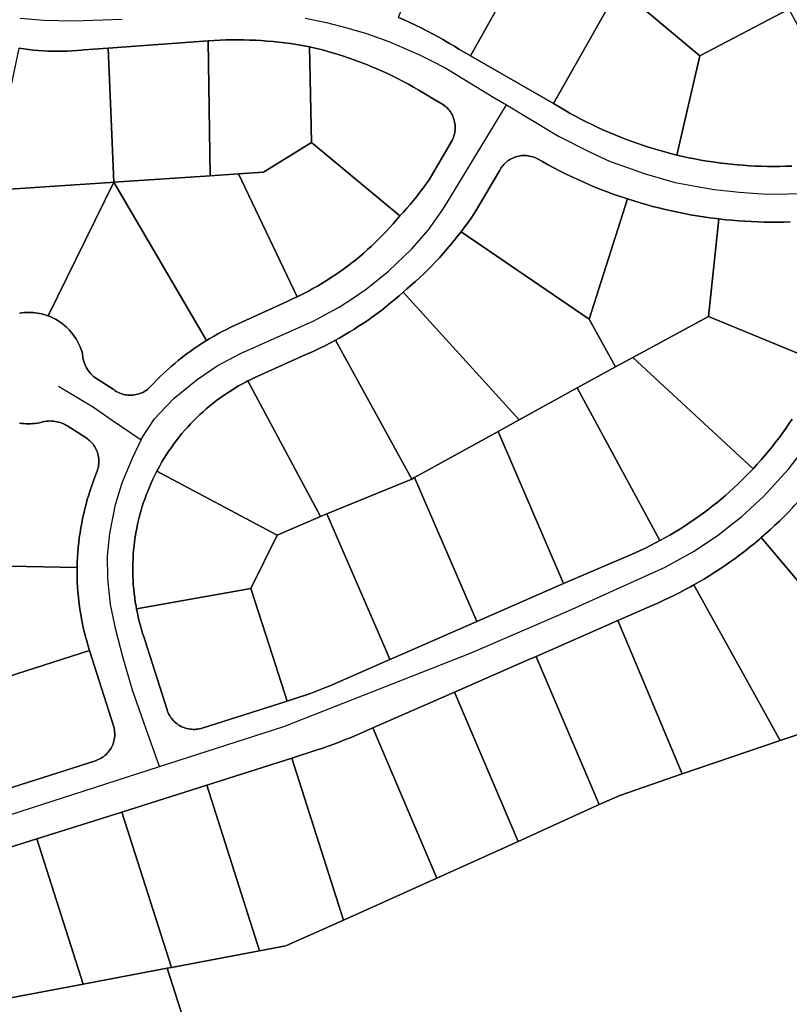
# Model space of a CAD drawing. Header units: feet. Extents: x -20058473 to 1466342, y -20424011 to 753407.
# Tile 17 of 58: x 1458598 to 1459289, y 712365 to 713249. Entities that reach past the tile are written whole.
import ezdxf

# ---------------------------------------------------------------- set-up
doc = ezdxf.new("R2010")
doc.units = ezdxf.units.FT
doc.header["$MEASUREMENT"] = 0
doc.layers.add('Parcels_exported', color=7, linetype='Continuous')
doc.layers.add('RoadCenterlines_ft_export', color=7, linetype='Continuous')

msp = doc.modelspace()

# ---------------------------------------------------------------- linework, layer by layer
at = {"layer": 'Parcels_exported'}
for points in [[(1459010.46, 713371.15), (1459068.73, 713335.31), (1459002.48, 713216.61), (1458992.04, 713222.62), (1458987.97, 713225.13), (1458983.11, 713228.04), (1458978.22, 713230.88), (1458973.29, 713233.65), (1458968.32, 713236.34), (1458963.31, 713238.97), (1458958.26, 713241.53), (1458953.18, 713244.01), (1458948.06, 713246.43), (1458942.91, 713248.77), (1458937.73, 713251.03), (1458986.49, 713380.84), (1459010.46, 713371.15)], [(1459122.71, 713288.36), (1459234.93, 713358.29), (1459237.51, 713354.21), (1459240.56, 713349.24), (1459243.54, 713344.24), (1459246.45, 713339.19), (1459249.3, 713334.1), (1459251.99, 713329.12), (1459287.96, 713258.31), (1459208.08, 713216.56), (1459135.43, 713277.66), (1459122.71, 713288.36)], [(1459122.71, 713288.36), (1459135.43, 713277.66), (1459076.76, 713173.61), (1459002.48, 713216.61), (1459068.73, 713335.31), (1459122.71, 713288.36)], [(1459208.08, 713216.56), (1459187.72, 713127.48), (1459183.11, 713128.61), (1459177.81, 713129.99), (1459172.54, 713131.44), (1459167.28, 713132.97), (1459162.05, 713134.58), (1459156.85, 713136.26), (1459151.67, 713138.02), (1459146.51, 713139.86), (1459141.39, 713141.77), (1459136.29, 713143.75), (1459131.22, 713145.81), (1459126.18, 713147.95), (1459121.17, 713150.15), (1459116.2, 713152.43), (1459111.26, 713154.78), (1459106.35, 713157.21), (1459101.48, 713159.71), (1459096.65, 713162.27), (1459091.86, 713164.91), (1459087.1, 713167.62), (1459076.76, 713173.61), (1459135.43, 713277.66), (1459208.08, 713216.56)], [(1458767.09, 713229.95), (1458768.83, 713108.94), (1458682.27, 713103.15), (1458677.33, 713223.4), (1458767.09, 713229.95)], [(1458767.09, 713229.95), (1458772.37, 713230.29), (1458777.66, 713230.56), (1458782.95, 713230.75), (1458788.24, 713230.85), (1458793.53, 713230.88), (1458798.82, 713230.82), (1458804.11, 713230.69), (1458809.39, 713230.47), (1458814.68, 713230.18), (1458819.96, 713229.8), (1458825.23, 713229.35), (1458830.49, 713228.82), (1458835.75, 713228.2), (1458840.99, 713227.51), (1458846.23, 713226.74), (1458851.45, 713225.89), (1458856.66, 713224.96), (1458858.01, 713224.69), (1458859.64, 713138.71), (1458816.73, 713112.14), (1458794.17, 713110.63), (1458768.83, 713108.94), (1458767.09, 713229.95)], [(1458597.35, 713223.32), (1458601.64, 713222.71), (1458605.93, 713222.18), (1458610.23, 713221.73), (1458614.54, 713221.36), (1458618.86, 713221.07), (1458623.18, 713220.86), (1458627.5, 713220.73), (1458631.83, 713220.67), (1458636.15, 713220.7), (1458640.48, 713220.81), (1458644.8, 713221), (1458649.12, 713221.27), (1458653.43, 713221.61), (1458655.46, 713221.8), (1458677.33, 713223.4), (1458682.27, 713103.15), (1458679.03, 713102.94), (1458570.52, 713095.69), (1458597.35, 713223.32)], [(1458858.01, 713224.69), (1458863.16, 713223.46), (1458868.28, 713222.16), (1458873.39, 713220.78), (1458878.48, 713219.32), (1458883.54, 713217.78), (1458888.58, 713216.17), (1458893.6, 713214.48), (1458898.58, 713212.72), (1458903.55, 713210.88), (1458908.48, 713208.96), (1458913.38, 713206.97), (1458918.26, 713204.91), (1458923.1, 713202.78), (1458927.91, 713200.57), (1458932.68, 713198.29), (1458937.42, 713195.93), (1458942.12, 713193.51), (1458946.79, 713191.01), (1458951.42, 713188.45), (1458956.01, 713185.81), (1458960.55, 713183.11), (1458965.06, 713180.33), (1458967.51, 713178.79), (1458976.18, 713173.8), (1458977.38, 713173.06), (1458978.54, 713172.25), (1458979.66, 713171.38), (1458980.72, 713170.45), (1458981.73, 713169.46), (1458982.68, 713168.41), (1458983.57, 713167.32), (1458984.4, 713166.17), (1458985.16, 713164.98), (1458985.85, 713163.74), (1458986.47, 713162.47), (1458987.02, 713161.17), (1458987.49, 713159.84), (1458987.89, 713158.48), (1458988.21, 713157.1), (1458988.45, 713155.71), (1458988.62, 713154.3), (1458988.7, 713152.89), (1458988.7, 713151.48), (1458988.63, 713150.07), (1458988.47, 713148.66), (1458988.23, 713147.27), (1458987.92, 713145.89), (1458987.53, 713144.53), (1458987.06, 713143.2), (1458986.52, 713141.89), (1458985.9, 713140.62), (1458985.38, 713139.66), (1458965.29, 713105.36), (1458962.62, 713101.55), (1458959.89, 713097.8), (1458957.09, 713094.09), (1458954.23, 713090.42), (1458951.3, 713086.81), (1458948.32, 713083.25), (1458945.27, 713079.74), (1458942.16, 713076.29), (1458938.99, 713072.89), (1458938.94, 713072.83), (1458859.64, 713138.71), (1458858.01, 713224.69)], [(1458859.64, 713138.71), (1458938.94, 713072.83), (1458935.97, 713069.25), (1458932.94, 713065.73), (1458929.85, 713062.26), (1458926.7, 713058.84), (1458923.49, 713055.48), (1458920.22, 713052.17), (1458916.9, 713048.92), (1458913.52, 713045.73), (1458910.09, 713042.6), (1458906.6, 713039.52), (1458903.07, 713036.51), (1458899.48, 713033.56), (1458895.84, 713030.67), (1458892.15, 713027.84), (1458888.41, 713025.08), (1458884.63, 713022.38), (1458880.8, 713019.74), (1458876.92, 713017.18), (1458873, 713014.68), (1458869.04, 713012.25), (1458865.04, 713009.88), (1458861, 713007.59), (1458856.92, 713005.37), (1458852.8, 713003.21), (1458848.65, 713001.13), (1458847.02, 713000.34), (1458794.17, 713110.63), (1458816.73, 713112.14), (1458859.64, 713138.71)], [(1458993.97, 713058.66), (1458997.02, 713062.7), (1459000, 713066.79), (1459002.91, 713070.92), (1459005.76, 713075.1), (1459008.26, 713078.89), (1459028.35, 713113.19), (1459029.01, 713114.44), (1459029.74, 713115.65), (1459030.55, 713116.82), (1459031.41, 713117.93), (1459032.34, 713119), (1459033.33, 713120.01), (1459034.37, 713120.97), (1459035.46, 713121.86), (1459036.61, 713122.7), (1459037.8, 713123.46), (1459039.03, 713124.16), (1459040.3, 713124.79), (1459041.6, 713125.34), (1459042.93, 713125.82), (1459044.28, 713126.22), (1459045.66, 713126.55), (1459047.05, 713126.8), (1459048.45, 713126.96), (1459049.87, 713127.05), (1459051.28, 713127.06), (1459052.69, 713126.99), (1459054.1, 713126.84), (1459055.49, 713126.61), (1459056.87, 713126.3), (1459058.23, 713125.92), (1459059.57, 713125.45), (1459060.88, 713124.92), (1459061.86, 713124.46), (1459066.92, 713121.57), (1459072.02, 713118.75), (1459077.16, 713116), (1459082.33, 713113.33), (1459087.54, 713110.72), (1459092.79, 713108.19), (1459098.07, 713105.73), (1459103.38, 713103.34), (1459108.73, 713101.03), (1459114.11, 713098.79), (1459119.51, 713096.62), (1459124.95, 713094.53), (1459130.42, 713092.51), (1459135.91, 713090.57), (1459141.43, 713088.7), (1459143.41, 713088.05), (1459108.96, 712980.17), (1458993.97, 713058.66)], [(1458794.17, 713110.63), (1458847.02, 713000.34), (1458842.81, 712998.36), (1458838.58, 712996.45), (1458837.93, 712996.16), (1458791.27, 712974.78), (1458787.31, 712972.92), (1458783.37, 712970.99), (1458779.48, 712968.98), (1458775.62, 712966.91), (1458771.8, 712964.76), (1458768.02, 712962.55), (1458765.45, 712960.99), (1458682.27, 713103.15), (1458768.83, 713108.94), (1458794.17, 713110.63)], [(1458682.27, 713103.15), (1458765.45, 712960.99), (1458761.74, 712958.66), (1458758.07, 712956.26), (1458754.45, 712953.8), (1458750.87, 712951.26), (1458747.34, 712948.67), (1458743.86, 712946.01), (1458740.43, 712943.29), (1458737.04, 712940.5), (1458733.71, 712937.66), (1458730.43, 712934.75), (1458727.21, 712931.79), (1458724.03, 712928.76), (1458720.92, 712925.68), (1458717.86, 712922.54), (1458714.86, 712919.35), (1458713.62, 712918), (1458712.53, 712917.11), (1458711.38, 712916.28), (1458710.19, 712915.51), (1458708.96, 712914.82), (1458707.69, 712914.19), (1458706.39, 712913.64), (1458705.06, 712913.17), (1458703.7, 712912.76), (1458702.32, 712912.44), (1458700.93, 712912.2), (1458699.53, 712912.03), (1458698.12, 712911.94), (1458696.7, 712911.94), (1458695.29, 712912.01), (1458693.88, 712912.16), (1458692.49, 712912.4), (1458691.11, 712912.71), (1458689.75, 712913.1), (1458688.42, 712913.56), (1458687.11, 712914.1), (1458685.83, 712914.71), (1458684.6, 712915.4), (1458683.4, 712916.15), (1458682.25, 712916.97), (1458681.79, 712917.32), (1458664.58, 712928.43), (1458663.73, 712929.18), (1458662.62, 712930.26), (1458661.56, 712931.4), (1458660.57, 712932.59), (1458659.64, 712933.83), (1458658.77, 712935.11), (1458657.98, 712936.44), (1458657.25, 712937.81), (1458656.59, 712939.21), (1458656.01, 712940.64), (1458655.5, 712942.11), (1458655.07, 712943.6), (1458654.71, 712945.1), (1458654.43, 712946.63), (1458654.24, 712948.16), (1458654.12, 712949.71), (1458653.54, 712951.62), (1458652.89, 712953.52), (1458652.17, 712955.38), (1458651.37, 712957.21), (1458650.5, 712959.01), (1458649.55, 712960.78), (1458648.54, 712962.5), (1458647.46, 712964.18), (1458646.31, 712965.82), (1458645.1, 712967.41), (1458643.82, 712968.95), (1458642.49, 712970.44), (1458641.09, 712971.87), (1458639.64, 712973.25), (1458638.14, 712974.57), (1458636.58, 712975.82), (1458634.98, 712977.02), (1458633.33, 712978.15), (1458631.63, 712979.21), (1458629.9, 712980.2), (1458628.12, 712981.12), (1458626.31, 712981.97), (1458624.47, 712982.75), (1458623.47, 712983.14), (1458682.27, 713103.15)], [(1459143.41, 713088.05), (1459148.97, 713086.28), (1459154.54, 713084.6), (1459160.14, 713082.99), (1459165.76, 713081.45), (1459171.4, 713080), (1459177.06, 713078.62), (1459182.74, 713077.32), (1459188.43, 713076.09), (1459194.15, 713074.95), (1459199.87, 713073.88), (1459205.62, 713072.9), (1459211.37, 713071.99), (1459217.14, 713071.16), (1459222.91, 713070.41), (1459225.34, 713070.12), (1459216, 712982.62), (1459148.02, 712945.77), (1459132.42, 712937.31), (1459108.96, 712980.17), (1459143.41, 713088.05)], [(1458993.97, 713058.66), (1459108.96, 712980.17), (1459132.42, 712937.31), (1459098.22, 712918.48), (1459046.17, 712889.83), (1458942.06, 713004.49), (1458945.41, 713007.29), (1458949.24, 713010.59), (1458953.02, 713013.95), (1458956.75, 713017.37), (1458960.43, 713020.85), (1458964.05, 713024.39), (1458967.61, 713027.98), (1458971.11, 713031.63), (1458974.56, 713035.33), (1458977.95, 713039.09), (1458981.28, 713042.9), (1458984.54, 713046.77), (1458987.75, 713050.68), (1458990.89, 713054.64), (1458993.97, 713058.66)], [(1458942.06, 713004.49), (1459046.17, 712889.83), (1459027.16, 712879.37), (1458952.32, 712838.17), (1458949.68, 712836.72), (1458881.17, 712961.34), (1458884.7, 712963.29), (1458889.09, 712965.81), (1458893.45, 712968.4), (1458897.77, 712971.06), (1458902.04, 712973.79), (1458906.27, 712976.58), (1458910.46, 712979.44), (1458914.6, 712982.37), (1458918.69, 712985.36), (1458922.73, 712988.41), (1458926.73, 712991.53), (1458930.68, 712994.71), (1458934.57, 712997.96), (1458938.42, 713001.26), (1458942.06, 713004.49)], [(1458881.17, 712961.34), (1458949.68, 712836.72), (1458873.49, 712805.41), (1458867.92, 712803.12), (1458802.69, 712924.81), (1458804.66, 712925.82), (1458808.17, 712927.52), (1458811.71, 712929.15), (1458857.32, 712949.58), (1458858.51, 712950.11), (1458863.12, 712952.21), (1458867.68, 712954.38), (1458872.22, 712956.63), (1458876.71, 712958.95), (1458881.17, 712961.34)], [(1459148.02, 712945.77), (1459256.04, 712845.93), (1459253.46, 712843.21), (1459249.9, 712839.54), (1459246.28, 712835.93), (1459242.6, 712832.38), (1459238.87, 712828.88), (1459235.09, 712825.44), (1459231.25, 712822.06), (1459227.35, 712818.74), (1459223.41, 712815.49), (1459219.42, 712812.29), (1459215.37, 712809.16), (1459211.28, 712806.09), (1459207.14, 712803.08), (1459202.96, 712800.14), (1459198.73, 712797.27), (1459194.45, 712794.46), (1459190.13, 712791.72), (1459185.77, 712789.05), (1459181.37, 712786.45), (1459176.93, 712783.91), (1459172.44, 712781.45), (1459098.22, 712918.48), (1459132.42, 712937.31), (1459148.02, 712945.77)], [(1458802.69, 712924.81), (1458867.92, 712803.12), (1458828.98, 712786.22), (1458720.92, 712843.65), (1458721.76, 712845.25), (1458723.64, 712848.67), (1458725.58, 712852.05), (1458727.59, 712855.39), (1458729.67, 712858.69), (1458731.81, 712861.95), (1458734.02, 712865.16), (1458736.3, 712868.32), (1458738.64, 712871.44), (1458741.05, 712874.5), (1458743.52, 712877.52), (1458746.05, 712880.49), (1458748.64, 712883.4), (1458751.29, 712886.26), (1458753.99, 712889.07), (1458756.76, 712891.82), (1458759.58, 712894.51), (1458762.45, 712897.15), (1458765.38, 712899.72), (1458768.36, 712902.23), (1458771.39, 712904.69), (1458774.47, 712907.07), (1458777.6, 712909.4), (1458780.78, 712911.66), (1458784, 712913.85), (1458787.27, 712915.98), (1458790.57, 712918.04), (1458791, 712918.3), (1458794.36, 712920.29), (1458797.75, 712922.2), (1458801.19, 712924.05), (1458802.69, 712924.81)], [(1459098.22, 712918.48), (1459172.44, 712781.45), (1459168.58, 712779.4), (1459164.03, 712777.06), (1459159.44, 712774.8), (1459154.82, 712772.61), (1459150.16, 712770.49), (1459145.47, 712768.45), (1459085.93, 712742.91), (1459027.16, 712879.37), (1459046.17, 712889.83), (1459098.22, 712918.48)], [(1459027.16, 712879.37), (1459085.93, 712742.91), (1459008.06, 712708.85), (1458952.32, 712838.17), (1459027.16, 712879.37)], [(1458828.98, 712786.22), (1458805.34, 712738.59), (1458702.7, 712720.27), (1458702.29, 712722.54), (1458701.64, 712726.39), (1458701.08, 712730.25), (1458700.6, 712734.12), (1458700.19, 712737.99), (1458699.87, 712741.88), (1458699.62, 712745.77), (1458699.46, 712749.66), (1458699.37, 712753.56), (1458699.37, 712757.46), (1458699.45, 712761.36), (1458699.6, 712765.25), (1458699.84, 712769.14), (1458700.15, 712773.03), (1458700.54, 712776.91), (1458701.02, 712780.78), (1458701.57, 712784.64), (1458702.2, 712788.49), (1458702.92, 712792.32), (1458703.71, 712796.14), (1458704.57, 712799.94), (1458705.52, 712803.72), (1458706.54, 712807.48), (1458707.64, 712811.22), (1458708.82, 712814.94), (1458710.07, 712818.63), (1458711.4, 712822.3), (1458712.8, 712825.93), (1458714.28, 712829.54), (1458715.83, 712833.12), (1458717.45, 712836.66), (1458719.15, 712840.17), (1458720.92, 712843.65), (1458828.98, 712786.22)], [(1458952.32, 712838.17), (1459008.06, 712708.85), (1458943.34, 712680.53), (1458930.19, 712674.78), (1458927.33, 712681.35), (1458873.49, 712805.41), (1458949.68, 712836.72), (1458952.32, 712838.17)], [(1459263.38, 712784.2), (1459267.51, 712787.81), (1459271.6, 712791.48), (1459275.63, 712795.21), (1459279.6, 712799), (1459283.52, 712802.85), (1459287.38, 712806.75), (1459291.19, 712810.71), (1459292.89, 712812.53), (1459293.79, 712813.47), (1459297.53, 712817.49), (1459301.22, 712821.56), (1459304.84, 712825.68), (1459308.41, 712829.86), (1459311.91, 712834.09), (1459315.35, 712838.37), (1459431.14, 712746.26), (1459440.05, 712723.31), (1459399.94, 712706.54), (1459362.06, 712667.18), (1459263.38, 712784.2)], [(1458873.49, 712805.41), (1458927.33, 712681.35), (1458930.19, 712674.78), (1458875.6, 712650.9), (1458872.43, 712649.57), (1458867.95, 712647.76), (1458863.43, 712646.03), (1458858.89, 712644.38), (1458854.32, 712642.8), (1458849.73, 712641.29), (1458837.82, 712637.5), (1458821.99, 712686.76), (1458805.34, 712738.59), (1458828.98, 712786.22), (1458867.92, 712803.12), (1458873.49, 712805.41)], [(1459202.93, 712741.72), (1459207.69, 712744.46), (1459212.41, 712747.26), (1459217.09, 712750.14), (1459221.73, 712753.08), (1459226.32, 712756.09), (1459230.87, 712759.17), (1459235.37, 712762.31), (1459239.83, 712765.51), (1459244.24, 712768.79), (1459248.61, 712772.12), (1459252.92, 712775.52), (1459257.18, 712778.98), (1459261.4, 712782.5), (1459263.38, 712784.2), (1459362.06, 712667.18), (1459354.61, 712659.44), (1459308.7, 712611.73), (1459280.29, 712602.06), (1459245.4, 712665.04), (1459202.93, 712741.72)], [(1458805.34, 712738.59), (1458821.99, 712686.76), (1458837.82, 712637.5), (1458761.59, 712613.23), (1458760.55, 712612.92), (1458759.18, 712612.59), (1458757.78, 712612.34), (1458756.38, 712612.16), (1458754.97, 712612.07), (1458753.56, 712612.05), (1458752.14, 712612.12), (1458750.74, 712612.26), (1458749.34, 712612.49), (1458747.96, 712612.79), (1458746.6, 712613.17), (1458745.26, 712613.63), (1458743.95, 712614.16), (1458742.67, 712614.77), (1458741.43, 712615.44), (1458740.23, 712616.19), (1458739.07, 712617), (1458737.96, 712617.88), (1458736.9, 712618.82), (1458735.9, 712619.81), (1458734.95, 712620.86), (1458734.07, 712621.97), (1458733.25, 712623.12), (1458732.49, 712624.31), (1458731.81, 712625.55), (1458731.19, 712626.82), (1458730.65, 712628.13), (1458730.18, 712629.46), (1458710.12, 712692.49), (1458708.97, 712696.09), (1458708.47, 712697.62), (1458707.32, 712701.34), (1458706.24, 712705.09), (1458705.24, 712708.85), (1458704.32, 712712.64), (1458703.47, 712716.45), (1458702.7, 712720.27), (1458805.34, 712738.59)], [(1459134.57, 712709.69), (1459165.42, 712723.2), (1459170.46, 712725.39), (1459175.46, 712727.65), (1459180.43, 712729.99), (1459185.37, 712732.4), (1459190.27, 712734.88), (1459195.13, 712737.44), (1459199.95, 712740.06), (1459202.93, 712741.72), (1459245.4, 712665.04), (1459280.29, 712602.06), (1459192.39, 712572.15), (1459151.31, 712669.86), (1459134.57, 712709.69)], [(1459061.28, 712677.6), (1459134.57, 712709.69), (1459151.31, 712669.86), (1459192.39, 712572.15), (1459136.29, 712552.83), (1459118, 712544.51), (1459062.64, 712674.41), (1459061.28, 712677.6)], [(1458988, 712645.52), (1459054.9, 712674.81), (1459061.28, 712677.6), (1459062.64, 712674.41), (1459118, 712544.51), (1459045.17, 712511.35), (1458988, 712645.52)], [(1458914.71, 712613.44), (1458988, 712645.52), (1459045.17, 712511.35), (1458972.19, 712478.54), (1458914.71, 712613.44)], [(1458914.71, 712613.44), (1458972.19, 712478.54), (1458888.36, 712440.85), (1458842.03, 712586.36), (1458864.9, 712593.65), (1458869.87, 712595.27), (1458874.82, 712596.97), (1458879.74, 712598.75), (1458884.63, 712600.6), (1458889.5, 712602.53), (1458894.33, 712604.53), (1458895.2, 712604.9), (1458914.71, 712613.44)], [(1458842.03, 712586.36), (1458888.36, 712440.85), (1458836.81, 712417.68), (1458813.2, 712413.23), (1458765.8, 712562.09), (1458842.03, 712586.36)], [(1458765.8, 712562.09), (1458813.2, 712413.23), (1458734, 712398.31), (1458689.58, 712537.83), (1458765.8, 712562.09)], [(1458689.58, 712537.83), (1458734, 712398.31), (1458730.29, 712397.61), (1458654.79, 712383.39), (1458613.24, 712513.89), (1458689.58, 712537.83)], [(1458532.12, 712488.49), (1458613.24, 712513.89), (1458654.79, 712383.39), (1458570.64, 712367.53), (1458532.12, 712488.49)], [(1458806.71, 712159.09), (1458516.1, 712082.62), (1458474.02, 712214.28), (1458433.31, 712341.66), (1458466.92, 712347.99), (1458570.64, 712367.53), (1458654.79, 712383.39), (1458730.29, 712397.61), (1458805.41, 712163.13), (1458806.71, 712159.09)]]:
    msp.add_lwpolyline(points, close=True, dxfattribs=at)
for points in [[(1459290.87, 713117.6), (1459285.41, 713117.4), (1459279.94, 713117.28), (1459274.46, 713117.25), (1459268.99, 713117.29), (1459263.52, 713117.41), (1459258.05, 713117.61), (1459252.59, 713117.9), (1459247.13, 713118.26), (1459241.68, 713118.7), (1459236.23, 713119.22), (1459230.79, 713119.82), (1459225.36, 713120.5), (1459219.94, 713121.26), (1459214.54, 713122.1), (1459209.14, 713123.02), (1459203.76, 713124.02), (1459198.4, 713125.09), (1459193.05, 713126.24), (1459187.72, 713127.48), (1459208.08, 713216.56), (1459287.96, 713258.31), (1459287.96, 713258.31), (1459307.1, 713223.15)], [(1458937.73, 713251.03), (1458942.91, 713248.77), (1458948.06, 713246.43), (1458953.18, 713244.01), (1458958.26, 713241.53), (1458963.31, 713238.97), (1458968.32, 713236.34), (1458973.29, 713233.65), (1458978.22, 713230.88), (1458983.11, 713228.04), (1458987.97, 713225.13), (1458992.04, 713222.62), (1459002.48, 713216.61), (1459076.76, 713173.61), (1459087.1, 713167.62), (1459091.86, 713164.91), (1459096.65, 713162.27), (1459101.48, 713159.71), (1459106.35, 713157.21), (1459111.26, 713154.78), (1459116.2, 713152.43), (1459121.17, 713150.15), (1459126.18, 713147.95), (1459131.22, 713145.81), (1459136.29, 713143.75), (1459141.39, 713141.77), (1459146.51, 713139.86), (1459151.67, 713138.02), (1459156.85, 713136.26), (1459162.05, 713134.58), (1459167.28, 713132.97), (1459172.54, 713131.44), (1459177.81, 713129.99), (1459183.11, 713128.61), (1459187.72, 713127.48), (1459193.05, 713126.24), (1459198.4, 713125.09), (1459203.76, 713124.02), (1459209.14, 713123.02), (1459214.54, 713122.1), (1459219.94, 713121.26), (1459225.36, 713120.5), (1459230.79, 713119.82), (1459236.23, 713119.22), (1459241.68, 713118.7), (1459247.13, 713118.26), (1459252.59, 713117.9), (1459258.05, 713117.61), (1459263.52, 713117.41), (1459268.99, 713117.29), (1459274.46, 713117.25), (1459279.94, 713117.28), (1459285.41, 713117.4), (1459290.87, 713117.6)], [(1458597.88, 712985.65), (1458599.86, 712985.94), (1458601.85, 712986.14), (1458603.85, 712986.27), (1458605.85, 712986.31), (1458607.85, 712986.27), (1458609.85, 712986.16), (1458611.84, 712985.96), (1458613.82, 712985.69), (1458615.78, 712985.33), (1458617.74, 712984.9), (1458619.67, 712984.39), (1458621.58, 712983.8), (1458623.47, 712983.14), (1458624.47, 712982.75), (1458626.31, 712981.97), (1458628.12, 712981.12), (1458629.9, 712980.2), (1458631.63, 712979.21), (1458633.33, 712978.15), (1458634.98, 712977.02), (1458636.58, 712975.82), (1458638.14, 712974.57), (1458639.64, 712973.25), (1458641.09, 712971.87), (1458642.49, 712970.44), (1458643.82, 712968.95), (1458645.1, 712967.41), (1458646.31, 712965.82), (1458647.46, 712964.18), (1458648.54, 712962.5), (1458649.55, 712960.78), (1458650.5, 712959.01), (1458651.37, 712957.21), (1458652.17, 712955.38), (1458652.89, 712953.52), (1458653.54, 712951.62), (1458654.12, 712949.71), (1458654.24, 712948.16), (1458654.43, 712946.63), (1458654.71, 712945.1), (1458655.07, 712943.6), (1458655.5, 712942.11), (1458656.01, 712940.64), (1458656.59, 712939.21), (1458657.25, 712937.81), (1458657.98, 712936.44), (1458658.77, 712935.11), (1458659.64, 712933.83), (1458660.57, 712932.59), (1458661.56, 712931.4), (1458662.62, 712930.26), (1458663.73, 712929.18), (1458664.58, 712928.43), (1458681.79, 712917.32), (1458682.25, 712916.97), (1458683.4, 712916.15), (1458684.6, 712915.4), (1458685.83, 712914.71), (1458687.11, 712914.1), (1458688.42, 712913.56), (1458689.75, 712913.1), (1458691.11, 712912.71), (1458692.49, 712912.4), (1458693.88, 712912.16), (1458695.29, 712912.01), (1458696.7, 712911.94), (1458698.12, 712911.94), (1458699.53, 712912.03), (1458700.93, 712912.2), (1458702.32, 712912.44), (1458703.7, 712912.76), (1458705.06, 712913.17), (1458706.39, 712913.64), (1458707.69, 712914.19), (1458708.96, 712914.82), (1458710.19, 712915.51), (1458711.38, 712916.28), (1458712.53, 712917.11), (1458713.62, 712918), (1458714.86, 712919.35), (1458717.86, 712922.54), (1458720.92, 712925.68), (1458724.03, 712928.76), (1458727.21, 712931.79), (1458730.43, 712934.75), (1458733.71, 712937.66), (1458737.04, 712940.5), (1458740.43, 712943.29), (1458743.86, 712946.01), (1458747.34, 712948.67), (1458750.87, 712951.26), (1458754.45, 712953.8), (1458758.07, 712956.26), (1458761.74, 712958.66), (1458765.45, 712960.99), (1458768.02, 712962.55), (1458771.8, 712964.76), (1458775.62, 712966.91), (1458779.48, 712968.98), (1458783.37, 712970.99), (1458787.31, 712972.92), (1458791.27, 712974.78), (1458837.93, 712996.16), (1458838.58, 712996.45), (1458842.81, 712998.36), (1458847.02, 713000.34), (1458848.65, 713001.13), (1458852.8, 713003.21), (1458856.92, 713005.37), (1458861, 713007.59), (1458865.04, 713009.88), (1458869.04, 713012.25), (1458873, 713014.68), (1458876.92, 713017.18), (1458880.8, 713019.74), (1458884.63, 713022.38), (1458888.41, 713025.08), (1458892.15, 713027.84), (1458895.84, 713030.67), (1458899.48, 713033.56), (1458903.07, 713036.51), (1458906.6, 713039.52), (1458910.09, 713042.6), (1458913.52, 713045.73), (1458916.9, 713048.92), (1458920.22, 713052.17), (1458923.49, 713055.48), (1458926.7, 713058.84), (1458929.85, 713062.26), (1458932.94, 713065.73), (1458935.97, 713069.25), (1458938.94, 713072.83), (1458938.99, 713072.89), (1458942.16, 713076.29), (1458945.27, 713079.74), (1458948.32, 713083.25), (1458951.3, 713086.81), (1458954.23, 713090.42), (1458957.09, 713094.09), (1458959.89, 713097.8), (1458962.62, 713101.55), (1458965.29, 713105.36), (1458985.38, 713139.66), (1458985.9, 713140.62), (1458986.52, 713141.89), (1458987.06, 713143.2), (1458987.53, 713144.53), (1458987.92, 713145.89), (1458988.23, 713147.27), (1458988.47, 713148.66), (1458988.63, 713150.07), (1458988.7, 713151.48), (1458988.7, 713152.89), (1458988.62, 713154.3), (1458988.45, 713155.71), (1458988.21, 713157.1), (1458987.89, 713158.48), (1458987.49, 713159.84), (1458987.02, 713161.17), (1458986.47, 713162.47), (1458985.85, 713163.74), (1458985.16, 713164.98), (1458984.4, 713166.17), (1458983.57, 713167.32), (1458982.68, 713168.41), (1458981.73, 713169.46), (1458980.72, 713170.45), (1458979.66, 713171.38), (1458978.54, 713172.25), (1458977.38, 713173.06), (1458976.18, 713173.8), (1458967.51, 713178.79), (1458965.06, 713180.33), (1458960.55, 713183.11), (1458956.01, 713185.81), (1458951.42, 713188.45), (1458946.79, 713191.01), (1458942.12, 713193.51), (1458937.42, 713195.93), (1458932.68, 713198.29), (1458927.91, 713200.57), (1458923.1, 713202.78), (1458918.26, 713204.91), (1458913.38, 713206.97), (1458908.48, 713208.96), (1458903.55, 713210.88), (1458898.58, 713212.72), (1458893.6, 713214.48), (1458888.58, 713216.17), (1458883.54, 713217.78), (1458878.48, 713219.32), (1458873.39, 713220.78), (1458868.28, 713222.16), (1458863.16, 713223.46), (1458858.01, 713224.69), (1458856.66, 713224.96), (1458851.45, 713225.89), (1458846.23, 713226.74), (1458840.99, 713227.51), (1458835.75, 713228.2), (1458830.49, 713228.82), (1458825.23, 713229.35), (1458819.96, 713229.8), (1458814.68, 713230.18), (1458809.39, 713230.47), (1458804.11, 713230.69), (1458798.82, 713230.82), (1458793.53, 713230.88), (1458788.24, 713230.85), (1458782.95, 713230.75), (1458777.66, 713230.56), (1458772.37, 713230.29), (1458767.09, 713229.95), (1458677.33, 713223.4), (1458655.46, 713221.8), (1458653.43, 713221.61), (1458649.12, 713221.27), (1458644.8, 713221), (1458640.48, 713220.81), (1458636.15, 713220.7), (1458631.83, 713220.67), (1458627.5, 713220.73), (1458623.18, 713220.86), (1458618.86, 713221.07), (1458614.54, 713221.36), (1458610.23, 713221.73), (1458605.93, 713222.18), (1458601.64, 713222.71), (1458597.35, 713223.32)], [(1459289.31, 713067.5), (1459283.49, 713067.34), (1459277.66, 713067.26), (1459271.84, 713067.26), (1459266.01, 713067.34), (1459260.19, 713067.49), (1459254.37, 713067.73), (1459248.55, 713068.05), (1459242.74, 713068.45), (1459236.93, 713068.93), (1459231.13, 713069.48), (1459225.34, 713070.12), (1459222.91, 713070.41), (1459217.14, 713071.16), (1459211.37, 713071.99), (1459205.62, 713072.9), (1459199.87, 713073.88), (1459194.15, 713074.95), (1459188.43, 713076.09), (1459182.74, 713077.32), (1459177.06, 713078.62), (1459171.4, 713080), (1459165.76, 713081.45), (1459160.14, 713082.99), (1459154.54, 713084.6), (1459148.97, 713086.28), (1459143.41, 713088.05), (1459143.41, 713088.05), (1459141.43, 713088.7), (1459135.91, 713090.57), (1459130.42, 713092.51), (1459124.95, 713094.53), (1459119.51, 713096.62), (1459114.11, 713098.79), (1459108.73, 713101.03), (1459103.38, 713103.34), (1459098.07, 713105.73), (1459092.79, 713108.19), (1459087.54, 713110.72), (1459082.33, 713113.33), (1459077.16, 713116), (1459072.02, 713118.75), (1459066.92, 713121.57), (1459061.86, 713124.46), (1459060.88, 713124.92), (1459059.57, 713125.45), (1459058.23, 713125.92), (1459056.87, 713126.3), (1459055.49, 713126.61), (1459054.1, 713126.84), (1459052.69, 713126.99), (1459051.28, 713127.06), (1459049.87, 713127.05), (1459048.45, 713126.96), (1459047.05, 713126.8), (1459045.66, 713126.55), (1459044.28, 713126.22), (1459042.93, 713125.82), (1459041.6, 713125.34), (1459040.3, 713124.79), (1459039.03, 713124.16), (1459037.8, 713123.46), (1459036.61, 713122.7), (1459035.46, 713121.86), (1459034.37, 713120.97), (1459033.33, 713120.01), (1459032.34, 713119), (1459031.41, 713117.93), (1459030.55, 713116.82), (1459029.74, 713115.65), (1459029.01, 713114.44), (1459028.35, 713113.19), (1459008.26, 713078.89), (1459005.76, 713075.1), (1459002.91, 713070.92), (1459000, 713066.79), (1458997.02, 713062.7), (1458993.97, 713058.66), (1458990.89, 713054.64), (1458987.75, 713050.68), (1458984.54, 713046.77), (1458981.28, 713042.9), (1458977.95, 713039.09), (1458974.56, 713035.33), (1458971.11, 713031.63), (1458967.61, 713027.98), (1458964.05, 713024.39), (1458960.43, 713020.85), (1458956.75, 713017.37), (1458953.02, 713013.95), (1458949.24, 713010.59), (1458945.41, 713007.29), (1458942.06, 713004.49), (1458938.42, 713001.26), (1458934.57, 712997.96), (1458930.68, 712994.71), (1458926.73, 712991.53), (1458922.73, 712988.41), (1458918.69, 712985.36), (1458914.6, 712982.37), (1458910.46, 712979.44), (1458906.27, 712976.58), (1458902.04, 712973.79), (1458897.77, 712971.06), (1458893.45, 712968.4), (1458889.09, 712965.81), (1458884.7, 712963.29), (1458881.17, 712961.34), (1458876.71, 712958.95), (1458872.22, 712956.63), (1458867.68, 712954.38), (1458863.12, 712952.21), (1458858.51, 712950.11), (1458857.32, 712949.58), (1458811.71, 712929.15), (1458808.17, 712927.52), (1458804.66, 712925.82), (1458802.69, 712924.81), (1458801.19, 712924.05), (1458797.75, 712922.2), (1458794.36, 712920.29), (1458791, 712918.3), (1458790.57, 712918.04), (1458787.27, 712915.98), (1458784, 712913.85), (1458780.78, 712911.66), (1458777.6, 712909.4), (1458774.47, 712907.07), (1458771.39, 712904.69), (1458768.36, 712902.23), (1458765.38, 712899.72), (1458762.45, 712897.15), (1458759.58, 712894.51), (1458756.76, 712891.82), (1458753.99, 712889.07), (1458751.29, 712886.26), (1458748.64, 712883.4), (1458746.05, 712880.49), (1458743.52, 712877.52), (1458741.05, 712874.5), (1458738.64, 712871.44), (1458736.3, 712868.32), (1458734.02, 712865.16), (1458731.81, 712861.95), (1458729.67, 712858.69), (1458727.59, 712855.39), (1458725.58, 712852.05), (1458723.64, 712848.67), (1458721.76, 712845.25), (1458720.92, 712843.65), (1458719.15, 712840.17), (1458717.45, 712836.66), (1458715.83, 712833.12), (1458714.28, 712829.54), (1458712.8, 712825.93), (1458711.4, 712822.3), (1458710.07, 712818.63), (1458708.82, 712814.94), (1458707.64, 712811.22), (1458706.54, 712807.48), (1458705.52, 712803.72), (1458704.57, 712799.94), (1458703.71, 712796.14), (1458702.92, 712792.32), (1458702.2, 712788.49), (1458701.57, 712784.64), (1458701.02, 712780.78), (1458700.54, 712776.91), (1458700.15, 712773.03), (1458699.84, 712769.14), (1458699.6, 712765.25), (1458699.45, 712761.36), (1458699.37, 712757.46), (1458699.37, 712753.56), (1458699.46, 712749.66), (1458699.62, 712745.77), (1458699.87, 712741.88), (1458700.19, 712737.99), (1458700.6, 712734.12), (1458701.08, 712730.25), (1458701.64, 712726.39), (1458702.29, 712722.54), (1458702.7, 712720.27), (1458703.47, 712716.45), (1458704.32, 712712.64), (1458705.24, 712708.85), (1458706.24, 712705.09), (1458707.32, 712701.34), (1458708.47, 712697.62), (1458708.97, 712696.09), (1458710.12, 712692.49), (1458730.18, 712629.46), (1458730.65, 712628.13), (1458731.19, 712626.82), (1458731.81, 712625.55), (1458732.49, 712624.31), (1458733.25, 712623.12), (1458734.07, 712621.97), (1458734.95, 712620.86), (1458735.9, 712619.81), (1458736.9, 712618.82), (1458737.96, 712617.88), (1458739.07, 712617), (1458740.23, 712616.19), (1458741.43, 712615.44), (1458742.67, 712614.77), (1458743.95, 712614.16), (1458745.26, 712613.63), (1458746.6, 712613.17), (1458747.96, 712612.79), (1458749.34, 712612.49), (1458750.74, 712612.26), (1458752.14, 712612.12), (1458753.56, 712612.05), (1458754.97, 712612.07), (1458756.38, 712612.16), (1458757.78, 712612.34), (1458759.18, 712612.59), (1458760.55, 712612.92), (1458761.59, 712613.23), (1458837.82, 712637.5), (1458849.73, 712641.29), (1458854.32, 712642.8), (1458858.89, 712644.38), (1458863.43, 712646.03), (1458867.95, 712647.76), (1458872.43, 712649.57), (1458875.6, 712650.9), (1458930.19, 712674.78), (1458943.34, 712680.53), (1459008.06, 712708.85), (1459085.93, 712742.91), (1459145.47, 712768.45), (1459150.16, 712770.49), (1459154.82, 712772.61), (1459159.44, 712774.8), (1459164.03, 712777.06), (1459168.58, 712779.4), (1459172.44, 712781.45), (1459176.93, 712783.91), (1459181.37, 712786.45), (1459185.77, 712789.05), (1459190.13, 712791.72), (1459194.45, 712794.46), (1459198.73, 712797.27), (1459202.96, 712800.14), (1459207.14, 712803.08), (1459211.28, 712806.09), (1459215.37, 712809.16), (1459219.42, 712812.29), (1459223.41, 712815.49), (1459227.35, 712818.74), (1459231.25, 712822.06), (1459235.09, 712825.44), (1459238.87, 712828.88), (1459242.6, 712832.38), (1459246.28, 712835.93), (1459249.9, 712839.54), (1459253.46, 712843.21), (1459256.04, 712845.93), (1459256.36, 712846.28), (1459259.81, 712850.05), (1459263.21, 712853.88), (1459266.54, 712857.76), (1459269.82, 712861.69), (1459273.03, 712865.67), (1459276.17, 712869.7), (1459279.26, 712873.78), (1459282.28, 712877.91), (1459285.24, 712882.08), (1459288.13, 712886.3), (1459290.95, 712890.57)], [(1458570.52, 713095.69), (1458679.03, 713102.94), (1458682.27, 713103.15), (1458682.27, 713103.15), (1458623.47, 712983.14), (1458621.58, 712983.8), (1458619.67, 712984.39), (1458617.74, 712984.9), (1458615.78, 712985.33), (1458613.82, 712985.69), (1458611.84, 712985.96), (1458609.85, 712986.16), (1458607.85, 712986.27), (1458605.85, 712986.31), (1458603.85, 712986.27), (1458601.85, 712986.14), (1458599.86, 712985.94), (1458597.88, 712985.65)], [(1459317.67, 712940.64), (1459216, 712982.62), (1459216, 712982.62), (1459225.34, 713070.12), (1459231.13, 713069.48), (1459236.93, 713068.93), (1459242.74, 713068.45), (1459248.55, 713068.05), (1459254.37, 713067.73), (1459260.19, 713067.49), (1459266.01, 713067.34), (1459271.84, 713067.26), (1459277.66, 713067.26), (1459283.49, 713067.34), (1459289.31, 713067.5)], [(1459290.95, 712890.57), (1459288.13, 712886.3), (1459285.24, 712882.08), (1459282.28, 712877.91), (1459279.26, 712873.78), (1459276.17, 712869.7), (1459273.03, 712865.67), (1459269.82, 712861.69), (1459266.54, 712857.76), (1459263.21, 712853.88), (1459259.81, 712850.05), (1459256.36, 712846.28), (1459256.04, 712845.93), (1459148.02, 712945.77), (1459216, 712982.62), (1459216, 712982.62), (1459317.67, 712940.64)], [(1458597.8, 712886.98), (1458599.78, 712886.69), (1458601.77, 712886.48), (1458603.77, 712886.36), (1458605.77, 712886.31), (1458607.77, 712886.34), (1458609.76, 712886.46), (1458611.75, 712886.65), (1458613.74, 712886.92), (1458615.7, 712887.27), (1458617.66, 712887.7), (1458619.59, 712888.21), (1458620.42, 712888.45), (1458621.95, 712888.65), (1458623.5, 712888.77), (1458625.05, 712888.81), (1458626.6, 712888.77), (1458628.14, 712888.65), (1458629.68, 712888.45), (1458631.2, 712888.18), (1458632.71, 712887.82), (1458634.19, 712887.39), (1458635.66, 712886.88), (1458637.09, 712886.29), (1458638.49, 712885.64), (1458639.86, 712884.91), (1458641.19, 712884.11), (1458642.47, 712883.24), (1458643.39, 712882.56), (1458657.45, 712873.58), (1458658.62, 712872.78), (1458659.75, 712871.92), (1458660.82, 712871), (1458661.84, 712870.02), (1458662.8, 712868.98), (1458663.7, 712867.89), (1458664.53, 712866.75), (1458665.31, 712865.57), (1458666.01, 712864.34), (1458666.64, 712863.08), (1458667.2, 712861.78), (1458667.69, 712860.45), (1458668.1, 712859.1), (1458668.43, 712857.72), (1458668.69, 712856.33), (1458668.87, 712854.93), (1458668.96, 712853.52), (1458668.98, 712852.1), (1458668.92, 712850.69), (1458668.77, 712849.28), (1458668.55, 712847.89), (1458668.25, 712846.51), (1458667.87, 712845.14), (1458667.42, 712843.81), (1458667.21, 712843.27), (1458665.58, 712839.2), (1458664.03, 712835.1), (1458662.56, 712830.97), (1458661.16, 712826.82), (1458659.84, 712822.64), (1458658.59, 712818.44), (1458657.42, 712814.22), (1458656.33, 712809.98), (1458655.32, 712805.71), (1458654.38, 712801.43), (1458653.52, 712797.14), (1458652.74, 712792.82), (1458652.04, 712788.5), (1458651.42, 712784.16), (1458650.88, 712779.81), (1458650.41, 712775.46), (1458650.03, 712771.09), (1458649.73, 712766.72), (1458649.5, 712762.34), (1458649.36, 712757.97), (1458649.34, 712757.27), (1458482.43, 712760.73)], [(1458550.04, 712547.07), (1458665.81, 712583.93), (1458667.15, 712584.39), (1458668.46, 712584.93), (1458669.73, 712585.55), (1458670.97, 712586.24), (1458672.16, 712586.99), (1458673.31, 712587.81), (1458674.42, 712588.7), (1458675.47, 712589.64), (1458676.46, 712590.64), (1458677.4, 712591.7), (1458678.28, 712592.81), (1458679.09, 712593.97), (1458679.84, 712595.17), (1458680.51, 712596.41), (1458681.12, 712597.69), (1458681.65, 712599), (1458682.11, 712600.34), (1458682.49, 712601.7), (1458682.79, 712603.08), (1458683.02, 712604.48), (1458683.16, 712605.89), (1458683.23, 712607.3), (1458683.21, 712608.71), (1458683.12, 712610.12), (1458682.94, 712611.53), (1458682.69, 712612.92), (1458682.36, 712614.29), (1458682.05, 712615.33), (1458660.56, 712682.69), (1458660.19, 712683.88), (1458658.92, 712688.07), (1458657.74, 712692.29), (1458656.97, 712695.22), (1458656.63, 712696.53), (1458655.59, 712700.79), (1458654.64, 712705.06), (1458653.76, 712709.36), (1458652.96, 712713.66), (1458652.24, 712717.99), (1458651.6, 712722.32), (1458651.04, 712726.67), (1458650.56, 712731.02), (1458650.16, 712735.39), (1458649.83, 712739.76), (1458649.59, 712744.13), (1458649.43, 712748.51), (1458649.34, 712752.89), (1458649.34, 712757.27), (1458649.36, 712757.97), (1458649.5, 712762.34), (1458649.73, 712766.72), (1458650.03, 712771.09), (1458650.41, 712775.46), (1458650.88, 712779.81), (1458651.42, 712784.16), (1458652.04, 712788.5), (1458652.74, 712792.82), (1458653.52, 712797.14), (1458654.38, 712801.43), (1458655.32, 712805.71), (1458656.33, 712809.98), (1458657.42, 712814.22), (1458658.59, 712818.44), (1458659.84, 712822.64), (1458661.16, 712826.82), (1458662.56, 712830.97), (1458664.03, 712835.1), (1458665.58, 712839.2), (1458667.21, 712843.27), (1458667.42, 712843.81), (1458667.87, 712845.14), (1458668.25, 712846.51), (1458668.55, 712847.89), (1458668.77, 712849.28), (1458668.92, 712850.69), (1458668.98, 712852.1), (1458668.96, 712853.52), (1458668.87, 712854.93), (1458668.69, 712856.33), (1458668.43, 712857.72), (1458668.1, 712859.1), (1458667.69, 712860.45), (1458667.2, 712861.78), (1458666.64, 712863.08), (1458666.01, 712864.34), (1458665.31, 712865.57), (1458664.53, 712866.75), (1458663.7, 712867.89), (1458662.8, 712868.98), (1458661.84, 712870.02), (1458660.82, 712871), (1458659.75, 712871.92), (1458658.62, 712872.78), (1458657.45, 712873.58), (1458643.39, 712882.56), (1458642.47, 712883.24), (1458641.19, 712884.11), (1458639.86, 712884.91), (1458638.49, 712885.64), (1458637.09, 712886.29), (1458635.66, 712886.88), (1458634.19, 712887.39), (1458632.71, 712887.82), (1458631.2, 712888.18), (1458629.68, 712888.45), (1458628.14, 712888.65), (1458626.6, 712888.77), (1458625.05, 712888.81), (1458623.5, 712888.77), (1458621.95, 712888.65), (1458620.42, 712888.45), (1458619.59, 712888.21), (1458617.66, 712887.7), (1458615.7, 712887.27), (1458613.74, 712886.92), (1458611.75, 712886.65), (1458609.76, 712886.46), (1458607.77, 712886.34), (1458605.77, 712886.31), (1458603.77, 712886.36), (1458601.77, 712886.48), (1458599.78, 712886.69), (1458597.8, 712886.98)], [(1459291.19, 712810.71), (1459287.38, 712806.75), (1459283.52, 712802.85), (1459279.6, 712799), (1459275.63, 712795.21), (1459271.6, 712791.48), (1459267.51, 712787.81), (1459263.38, 712784.2), (1459261.4, 712782.5), (1459257.18, 712778.98), (1459252.92, 712775.52), (1459248.61, 712772.12), (1459244.24, 712768.79), (1459239.83, 712765.51), (1459235.37, 712762.31), (1459230.87, 712759.17), (1459226.32, 712756.09), (1459221.73, 712753.08), (1459217.09, 712750.14), (1459212.41, 712747.26), (1459207.69, 712744.46), (1459202.93, 712741.72), (1459199.95, 712740.06), (1459195.13, 712737.44), (1459190.27, 712734.88), (1459185.37, 712732.4), (1459180.43, 712729.99), (1459175.46, 712727.65), (1459170.46, 712725.39), (1459165.42, 712723.2), (1459134.57, 712709.69), (1459061.28, 712677.6), (1459054.9, 712674.81), (1458988, 712645.52), (1458914.71, 712613.44), (1458895.2, 712604.9), (1458894.33, 712604.53), (1458889.5, 712602.53), (1458884.63, 712600.6), (1458879.74, 712598.75), (1458874.82, 712596.97), (1458869.87, 712595.27), (1458864.9, 712593.65), (1458842.03, 712586.36), (1458765.8, 712562.09), (1458689.58, 712537.83), (1458613.24, 712513.89), (1458532.12, 712488.49)], [(1458482.43, 712760.73), (1458649.34, 712757.27), (1458649.34, 712757.27), (1458649.34, 712752.89), (1458649.43, 712748.51), (1458649.59, 712744.13), (1458649.83, 712739.76), (1458650.16, 712735.39), (1458650.56, 712731.02), (1458651.04, 712726.67), (1458651.6, 712722.32), (1458652.24, 712717.99), (1458652.96, 712713.66), (1458653.76, 712709.36), (1458654.64, 712705.06), (1458655.59, 712700.79), (1458656.63, 712696.53), (1458656.97, 712695.22), (1458657.74, 712692.29), (1458658.92, 712688.07), (1458660.19, 712683.88), (1458660.56, 712682.69), (1458521.44, 712638.29)], [(1458521.44, 712638.29), (1458660.56, 712682.69), (1458682.05, 712615.33), (1458682.36, 712614.29), (1458682.69, 712612.92), (1458682.94, 712611.53), (1458683.12, 712610.12), (1458683.21, 712608.71), (1458683.23, 712607.3), (1458683.16, 712605.89), (1458683.02, 712604.48), (1458682.79, 712603.08), (1458682.49, 712601.7), (1458682.11, 712600.34), (1458681.65, 712599), (1458681.12, 712597.69), (1458680.51, 712596.41), (1458679.84, 712595.17), (1458679.09, 712593.97), (1458678.28, 712592.81), (1458677.4, 712591.7), (1458676.46, 712590.64), (1458675.47, 712589.64), (1458674.42, 712588.7), (1458673.31, 712587.81), (1458672.16, 712586.99), (1458670.97, 712586.24), (1458669.73, 712585.55), (1458668.46, 712584.93), (1458667.15, 712584.39), (1458665.81, 712583.93), (1458550.04, 712547.07)], [(1459288.95, 712303.68), (1459274.71, 712293.73), (1459252.06, 712277.91), (1458806.71, 712159.09), (1458805.41, 712163.13), (1458730.29, 712397.61), (1458734, 712398.31), (1458813.2, 712413.23), (1458836.81, 712417.68), (1458888.36, 712440.85), (1458972.19, 712478.54), (1459045.17, 712511.35), (1459118, 712544.51), (1459136.29, 712552.83), (1459192.39, 712572.15), (1459280.29, 712602.06), (1459308.7, 712611.73)]]:
    msp.add_lwpolyline(points, dxfattribs=at)
at = {"layer": 'RoadCenterlines_ft_export'}
for points in [[(1458598.46, 713250.28), (1458619.33, 713248.44), (1458646.23, 713247.92), (1458689.8, 713249.49)], [(1458853.97, 713250.28), (1458873.3, 713246.38), (1458891.37, 713241.59), (1458909.06, 713236.43), (1458929.14, 713229.28), (1458942.88, 713223.41), (1458956.63, 713217.54), (1458966.73, 713212.42), (1458980.32, 713205.43), (1459023.39, 713179.28), (1459034.68, 713172.56)], [(1458706.76, 712872.03), (1458706.99, 712872.49), (1458718.8, 712890.83), (1458728.87, 712901.26), (1458736.52, 712909.17), (1458746.23, 712917.11), (1458757.02, 712925.94), (1458775.04, 712938.37), (1458796.03, 712949.26), (1458861.98, 712978.72), (1458875.1, 712985.84), (1458884.68, 712991.03), (1458897.38, 712999.46), (1458908.86, 713007.07), (1458928.84, 713023.41), (1458949.9, 713043.46), (1458964.8, 713060.32), (1458977.73, 713078.66), (1458984.71, 713090.17), (1459011.65, 713134.6), (1459034.68, 713172.56)], [(1459034.68, 713172.56), (1459053.64, 713161.27), (1459081.33, 713144.57), (1459109.22, 713130.37), (1459127.82, 713121.83), (1459142.36, 713116.55), (1459158.27, 713110.78), (1459172.64, 713106.61), (1459186.19, 713102.71), (1459205.81, 713099.26), (1459221.13, 713096.57), (1459243.7, 713094.14), (1459255.68, 713093.29), (1459268.74, 713092.37), (1459287.53, 713092.7), (1459298.49, 713092.9), (1459317.03, 713093.62), (1459332.15, 713094.21), (1459368.14, 713095.59)], [(1458723.3, 712578.79), (1458834.84, 712614.78), (1459002.99, 712680.73), (1459090.26, 712718.39), (1459177.04, 712757.76), (1459191.08, 712765.44), (1459203.18, 712772.03), (1459224.87, 712786.73), (1459235.14, 712794.67), (1459245.93, 712803), (1459257.58, 712813.83), (1459265.49, 712821.18), (1459278.12, 712835.02), (1459287.8, 712845.65), (1459295.7, 712855.6), (1459304.33, 712866.45), (1459314.04, 712880.96), (1459320.97, 712891.32), (1459328.38, 712904.71), (1459335.3, 712917.24), (1459343.67, 712935.45), (1459348.43, 712949.03)], [(1458632.68, 712920.03), (1458664.08, 712901.13), (1458680.06, 712890.24), (1458706.76, 712872.03)], [(1458723.3, 712578.79), (1458711.19, 712613.14), (1458699.08, 712647.36), (1458690.39, 712677.28), (1458684.32, 712701.36), (1458679.5, 712724.2), (1458676.87, 712747.52), (1458676.74, 712767.7), (1458678.78, 712787.78), (1458684.02, 712813.99), (1458689.77, 712833.29), (1458698.76, 712855), (1458706.76, 712872.03)], [(1458394.66, 712472.72), (1458422.64, 712481.88), (1458467.33, 712496.51), (1458579.46, 712532.4), (1458723.3, 712578.79)]]:
    msp.add_lwpolyline(points, dxfattribs=at)

doc.saveas('drawing.dxf')
